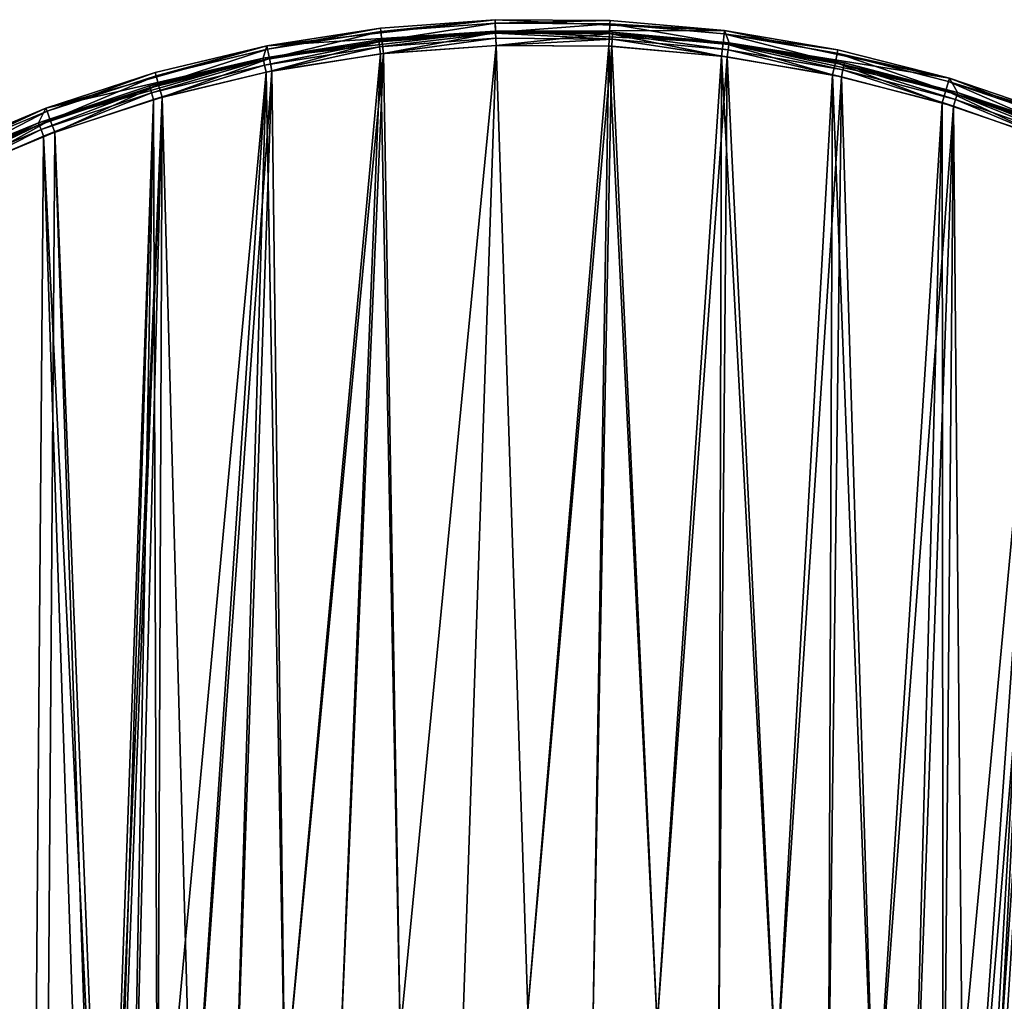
# Model space of a CAD drawing. Header units: millimetres. Extents: x 14 to 1324, y -100 to 100.
# Tile 174 of 214: x 918 to 987, y 31 to 100. Entities that reach past the tile are written whole.
import ezdxf

# ---------------------------------------------------------------- set-up
doc = ezdxf.new("R2010")
doc.units = ezdxf.units.MM
doc.header["$LTSCALE"] = 25.4
doc.layers.get('0').update_dxf_attribs({"true_color": 0xff5454})

# ---------------------------------------------------------------- blocks, each defined once
blk = doc.blocks.new('HERMANOS-V-8032.STL')
at = {"color": 250, "true_color": 0x262626}
mesh = blk.add_polyface(dxfattribs=at)
corners = [(857.661, 24.628, 14), (855.502, 4.916, 14), (854.965, 8.762, 14), (857.663, 21.157, 14), (862.866, 39.856, 14), (862.467, 36.82, 14), (869.784, 51.479, 14), (870.447, 54.052, 14), (879.413, 64.734, 14), (880.207, 66.848, 14), (891.093, 76.224, 14), (891.894, 77.912, 14), (904.505, 85.634, 14), (905.203, 86.959, 14), (919.283, 92.708, 14), (919.792, 93.754, 14), (935.024, 97.253, 14), (935.282, 98.12, 14), (951.298, 99.146, 14), (951.271, 99.945, 14), (967.346, 99.182, 14), (967.661, 98.334, 14), (983.091, 95.85, 14), (983.668, 94.84, 14), (998.097, 90.035, 14), (998.882, 88.758, 14), (1011.976, 81.888, 14), (1012.887, 80.256, 14), (1024.369, 71.621, 14), (1025.301, 69.565, 14), (1034.954, 59.499, 14), (1035.786, 56.976, 14), (1043.458, 45.836, 14), (1044.057, 42.833, 14), (1049.659, 30.985, 14), (1049.886, 27.521, 14), (1053.398, 15.332, 14), (1053.116, 11.459, 14), (1053.659, -4.916, 14), (1054.578, -0.718, 14), (854.85, -7.331, 14), (856.045, -11.459, 14), (857.317, -23.234, 14), (859.275, -27.521, 14), (862.304, -38.535, 14), (865.104, -42.833, 14), (869.68, -52.839, 14), (873.375, -56.976, 14), (879.255, -65.773, 14), (883.86, -69.565, 14), (890.782, -77.005, 14), (896.275, -80.256, 14), (903.96, -86.241, 14), (910.28, -88.758, 14), (918.45, -93.245, 14), (925.493, -94.84, 14), (933.875, -97.833, 14), (941.5, -98.334, 14), (949.837, -99.887, 14), (957.863, -99.146, 14), (965.921, -99.355, 14), (974.137, -97.253, 14), (981.712, -96.249, 14), (989.878, -92.708, 14), (996.8, -90.65, 14), (1004.656, -85.634, 14), (1010.795, -82.704, 14), (1018.068, -76.224, 14), (1023.333, -72.616, 14), (1029.748, -64.734, 14), (1034.092, -60.647, 14), (1039.377, -51.479, 14), (1042.79, -47.107, 14), (1046.694, -36.82, 14), (1049.204, -32.347, 14), (1051.498, -21.157, 14), (1053.168, -16.749, 14)]
mesh.append_faces([[corners[k] for k in face] for face in [(0, 1, 2), (1, 0, 3), (3, 4, 5), (5, 4, 6), (6, 7, 8), (8, 9, 10), (10, 11, 12), (12, 13, 14), (14, 15, 16), (16, 17, 18), (18, 20, 21), (21, 22, 23), (23, 24, 25), (25, 26, 27), (27, 28, 29), (29, 30, 31), (31, 32, 33), (33, 34, 35), (35, 36, 37), (37, 36, 38), (40, 41, 42), (41, 2, 1), (42, 43, 44), (44, 45, 46), (46, 47, 48), (48, 49, 50), (50, 51, 52), (52, 53, 54), (54, 55, 56), (56, 57, 58), (58, 59, 60), (60, 61, 62), (62, 63, 64), (64, 65, 66), (66, 67, 68), (68, 69, 70), (70, 71, 72), (72, 73, 74), (74, 75, 76), (76, 38, 39)]], dxfattribs={"vtx0": -1, "vtx1": -1, "color": 250})
mesh.append_faces([[corners[k] for k in face] for face in [(3, 0, 4), (6, 4, 7), (8, 7, 9), (10, 9, 11), (12, 11, 13), (14, 13, 15), (16, 15, 17), (18, 17, 19), (18, 19, 20), (21, 20, 22), (23, 22, 24), (25, 24, 26), (27, 26, 28), (29, 28, 30), (31, 30, 32), (33, 32, 34), (35, 34, 36), (38, 36, 39), (41, 40, 2), (42, 41, 43), (44, 43, 45), (46, 45, 47), (48, 47, 49), (50, 49, 51), (52, 51, 53), (54, 53, 55), (56, 55, 57), (58, 57, 59), (60, 59, 61), (62, 61, 63), (64, 63, 65), (66, 65, 67), (68, 67, 69), (70, 69, 71), (72, 71, 73), (74, 73, 75), (76, 75, 38)]], dxfattribs={"vtx0": -1, "vtx2": -1, "color": 250})
mesh = blk.add_polyface(dxfattribs=at)
corners = [(943.24, 99.355, 27.2), (951.271, 99.945, 14), (935.282, 98.12, 27.2)]
mesh.append_faces([[corners[k] for k in face] for face in [(0, 1, 2)]], dxfattribs={"color": 250})
mesh = blk.add_polyface(dxfattribs=at)
corners = [(935.282, 98.12, 27.2), (951.271, 99.945, 14), (935.282, 98.12, 14)]
mesh.append_faces([[corners[k] for k in face] for face in [(0, 1, 2)]], dxfattribs={"color": 250})
mesh = blk.add_polyface(dxfattribs=at)
corners = [(935.328, 97.883, 28.1), (943.24, 99.355, 27.2), (935.282, 98.12, 27.2), (943.267, 99.115, 28.1)]
mesh.append_faces([[corners[k] for k in face] for face in [(0, 1, 2), (1, 0, 3)]], dxfattribs={"vtx0": -1, "color": 250})
mesh = blk.add_polyface(dxfattribs=at)
corners = [(951.271, 99.945, 27.2), (951.271, 99.945, 14), (943.24, 99.355, 27.2)]
mesh.append_faces([[corners[k] for k in face] for face in [(0, 1, 2)]], dxfattribs={"color": 250})
mesh = blk.add_polyface(dxfattribs=at)
corners = [(943.267, 99.115, 28.1), (951.271, 99.945, 27.2), (943.24, 99.355, 27.2), (951.279, 99.704, 28.1)]
mesh.append_faces([[corners[k] for k in face] for face in [(0, 1, 2), (1, 0, 3)]], dxfattribs={"vtx0": -1, "color": 250})
mesh = blk.add_polyface(dxfattribs=at)
corners = [(943.342, 98.461, 28.759), (951.279, 99.704, 28.1), (943.267, 99.115, 28.1), (951.301, 99.046, 28.759)]
mesh.append_faces([[corners[k] for k in face] for face in [(0, 1, 2), (1, 0, 3)]], dxfattribs={"vtx0": -1, "color": 250})
mesh = blk.add_polyface(dxfattribs=at)
corners = [(959.324, 99.887, 27.2), (951.271, 99.945, 14), (951.271, 99.945, 27.2)]
mesh.append_faces([[corners[k] for k in face] for face in [(0, 1, 2)]], dxfattribs={"color": 250})
mesh = blk.add_polyface(dxfattribs=at)
corners = [(959.324, 99.887, 27.2), (967.346, 99.182, 14), (951.271, 99.945, 14)]
mesh.append_faces([[corners[k] for k in face] for face in [(0, 1, 2)]], dxfattribs={"color": 250})
mesh = blk.add_polyface(dxfattribs=at)
corners = [(951.279, 99.704, 28.1), (959.324, 99.887, 27.2), (951.271, 99.945, 27.2), (959.313, 99.647, 28.1)]
mesh.append_faces([[corners[k] for k in face] for face in [(0, 1, 2), (1, 0, 3)]], dxfattribs={"vtx0": -1, "color": 250})
mesh = blk.add_polyface(dxfattribs=at)
corners = [(951.301, 99.046, 28.759), (959.313, 99.647, 28.1), (951.279, 99.704, 28.1), (959.282, 98.988, 28.759)]
mesh.append_faces([[corners[k] for k in face] for face in [(0, 1, 2), (1, 0, 3)]], dxfattribs={"vtx0": -1, "color": 250})
mesh = blk.add_polyface(dxfattribs=at)
corners = [(967.232, 98.289, 28.759), (959.313, 99.647, 28.1), (959.282, 98.988, 28.759), (967.316, 98.943, 28.1)]
mesh.append_faces([[corners[k] for k in face] for face in [(0, 1, 2), (1, 0, 3)]], dxfattribs={"vtx0": -1, "color": 250})
mesh = blk.add_polyface(dxfattribs=at)
corners = [(959.313, 99.647, 28.1), (967.346, 99.182, 27.2), (959.324, 99.887, 27.2), (967.316, 98.943, 28.1)]
mesh.append_faces([[corners[k] for k in face] for face in [(0, 1, 2), (1, 0, 3)]], dxfattribs={"vtx0": -1, "color": 250})
mesh = blk.add_polyface(dxfattribs=at)
corners = [(967.346, 99.182, 27.2), (967.346, 99.182, 14), (959.324, 99.887, 27.2)]
mesh.append_faces([[corners[k] for k in face] for face in [(0, 1, 2)]], dxfattribs={"color": 250})
mesh = blk.add_polyface(dxfattribs=at)
corners = [(951.298, 99.146, 27.2), (935.024, 97.253, 14), (951.298, 99.146, 14)]
mesh.append_faces([[corners[k] for k in face] for face in [(0, 1, 2)]], dxfattribs={"color": 250})
mesh = blk.add_polyface(dxfattribs=at)
corners = [(943.122, 98.536, 27.2), (935.024, 97.253, 14), (951.298, 99.146, 27.2)]
mesh.append_faces([[corners[k] for k in face] for face in [(0, 1, 2)]], dxfattribs={"color": 250})
mesh = blk.add_polyface(dxfattribs=at)
corners = [(935.456, 97.237, 28.759), (943.267, 99.115, 28.1), (935.328, 97.883, 28.1), (943.342, 98.461, 28.759)]
mesh.append_faces([[corners[k] for k in face] for face in [(0, 1, 2), (1, 0, 3)]], dxfattribs={"vtx0": -1, "color": 250})
mesh = blk.add_polyface(dxfattribs=at)
corners = [(951.302, 99.012, 27.7), (943.122, 98.536, 27.2), (951.298, 99.146, 27.2), (943.137, 98.403, 27.7)]
mesh.append_faces([[corners[k] for k in face] for face in [(0, 1, 2), (1, 0, 3)]], dxfattribs={"vtx0": -1, "color": 250})
mesh = blk.add_polyface(dxfattribs=at)
corners = [(951.302, 99.012, 27.7), (943.179, 98.039, 28.066), (943.137, 98.403, 27.7), (951.314, 98.646, 28.066)]
mesh.append_faces([[corners[k] for k in face] for face in [(0, 1, 2), (1, 0, 3)]], dxfattribs={"vtx0": -1, "color": 250})
mesh = blk.add_polyface(dxfattribs=at)
corners = [(951.314, 98.646, 28.066), (943.237, 97.543, 28.2), (943.179, 98.039, 28.066), (951.331, 98.146, 28.2)]
mesh.append_faces([[corners[k] for k in face] for face in [(0, 1, 2), (1, 0, 3)]], dxfattribs={"vtx0": -1, "color": 250})
mesh = blk.add_polyface(dxfattribs=at)
corners = [(943.444, 97.566, 29), (951.301, 99.046, 28.759), (943.342, 98.461, 28.759), (951.331, 98.146, 29)]
mesh.append_faces([[corners[k] for k in face] for face in [(0, 1, 2), (1, 0, 3)]], dxfattribs={"vtx0": -1, "color": 250})
mesh = blk.add_polyface(dxfattribs=at)
corners = [(959.49, 98.944, 27.7), (951.298, 99.146, 27.2), (959.496, 99.078, 27.2), (951.302, 99.012, 27.7)]
mesh.append_faces([[corners[k] for k in face] for face in [(0, 1, 2), (1, 0, 3)]], dxfattribs={"vtx0": -1, "color": 250})
mesh = blk.add_polyface(dxfattribs=at)
corners = [(959.496, 99.078, 27.2), (951.298, 99.146, 14), (967.661, 98.334, 14)]
mesh.append_faces([[corners[k] for k in face] for face in [(0, 1, 2)]], dxfattribs={"color": 250})
mesh = blk.add_polyface(dxfattribs=at)
corners = [(951.298, 99.146, 27.2), (951.298, 99.146, 14), (959.496, 99.078, 27.2)]
mesh.append_faces([[corners[k] for k in face] for face in [(0, 1, 2)]], dxfattribs={"color": 250})
mesh = blk.add_polyface(dxfattribs=at)
corners = [(951.331, 98.146, 29), (959.282, 98.988, 28.759), (951.301, 99.046, 28.759), (959.239, 98.089, 29)]
mesh.append_faces([[corners[k] for k in face] for face in [(0, 1, 2), (1, 0, 3)]], dxfattribs={"vtx0": -1, "color": 250})
mesh = blk.add_polyface(dxfattribs=at)
corners = [(959.472, 98.579, 28.066), (951.302, 99.012, 27.7), (959.49, 98.944, 27.7), (951.314, 98.646, 28.066)]
mesh.append_faces([[corners[k] for k in face] for face in [(0, 1, 2), (1, 0, 3)]], dxfattribs={"vtx0": -1, "color": 250})
mesh = blk.add_polyface(dxfattribs=at)
corners = [(959.472, 98.579, 28.066), (951.331, 98.146, 28.2), (951.314, 98.646, 28.066), (959.447, 98.079, 28.2)]
mesh.append_faces([[corners[k] for k in face] for face in [(0, 1, 2), (1, 0, 3)]], dxfattribs={"vtx0": -1, "color": 250})
mesh = blk.add_polyface(dxfattribs=at)
corners = [(967.117, 97.397, 29), (959.282, 98.988, 28.759), (959.239, 98.089, 29), (967.232, 98.289, 28.759)]
mesh.append_faces([[corners[k] for k in face] for face in [(0, 1, 2), (1, 0, 3)]], dxfattribs={"vtx0": -1, "color": 250})
mesh = blk.add_polyface(dxfattribs=at)
corners = [(959.49, 98.944, 27.7), (967.595, 97.838, 28.066), (959.472, 98.579, 28.066), (967.644, 98.201, 27.7)]
mesh.append_faces([[corners[k] for k in face] for face in [(0, 1, 2), (1, 0, 3)]], dxfattribs={"vtx0": -1, "color": 250})
mesh = blk.add_polyface(dxfattribs=at)
corners = [(967.644, 98.201, 27.7), (959.496, 99.078, 27.2), (967.661, 98.334, 27.2), (959.49, 98.944, 27.7)]
mesh.append_faces([[corners[k] for k in face] for face in [(0, 1, 2), (1, 0, 3)]], dxfattribs={"vtx0": -1, "color": 250})
mesh = blk.add_polyface(dxfattribs=at)
corners = [(959.496, 99.078, 27.2), (967.661, 98.334, 14), (967.661, 98.334, 27.2)]
mesh.append_faces([[corners[k] for k in face] for face in [(0, 1, 2)]], dxfattribs={"color": 250})
mesh = blk.add_polyface(dxfattribs=at)
corners = [(975.1, 96.952, 28.759), (967.316, 98.943, 28.1), (967.232, 98.289, 28.759), (975.236, 97.597, 28.1)]
mesh.append_faces([[corners[k] for k in face] for face in [(0, 1, 2), (1, 0, 3)]], dxfattribs={"vtx0": -1, "color": 250})
mesh = blk.add_polyface(dxfattribs=at)
corners = [(967.316, 98.943, 28.1), (975.286, 97.833, 27.2), (967.346, 99.182, 27.2), (975.236, 97.597, 28.1)]
mesh.append_faces([[corners[k] for k in face] for face in [(0, 1, 2), (1, 0, 3)]], dxfattribs={"vtx0": -1, "color": 250})
mesh = blk.add_polyface(dxfattribs=at)
corners = [(975.286, 97.833, 27.2), (983.091, 95.85, 14), (967.346, 99.182, 14)]
mesh.append_faces([[corners[k] for k in face] for face in [(0, 1, 2)]], dxfattribs={"color": 250})
mesh = blk.add_polyface(dxfattribs=at)
corners = [(975.286, 97.833, 27.2), (967.346, 99.182, 14), (967.346, 99.182, 27.2)]
mesh.append_faces([[corners[k] for k in face] for face in [(0, 1, 2)]], dxfattribs={"color": 250})
mesh = blk.add_polyface(dxfattribs=at)
corners = [(856.645, -7.199, 29), (856.758, 8.604, 29), (856.383, 0.705, 29), (857.542, -15.056, 29), (857.768, 16.448, 29), (859.068, -22.816, 29), (859.405, 24.185, 29), (861.213, -30.427, 29), (861.66, 31.765, 29), (863.965, -37.842, 29), (864.517, 39.139, 29), (867.303, -45.01, 29), (867.959, 46.259, 29), (871.208, -51.887, 29), (871.962, 53.079, 29), (875.654, -58.428, 29), (876.501, 59.555, 29), (880.611, -64.589, 29), (881.546, 65.645, 29), (886.048, -70.332, 29), (887.065, 71.309, 29), (891.93, -75.618, 29), (893.022, 76.51, 29), (898.218, -80.414, 29), (899.378, 81.215, 29), (904.871, -84.689, 29), (906.092, 85.394, 29), (911.847, -88.414, 29), (913.121, 89.019, 29), (919.1, -91.566, 29), (920.418, 92.066, 29), (926.583, -94.124, 29), (924.03, 1.275, 29), (924.181, -3.293, 29), (925.011, -7.787, 29), (926.502, -12.107, 29), (928.62, -16.157, 29), (934.248, -96.072, 29), (931.318, -19.845, 29), (934.536, -23.091, 29), (942.044, -97.397, 29), (938.201, -25.82, 29), (942.232, -27.973, 29), (949.922, -98.089, 29), (946.54, -29.501, 29), (951.026, -30.37, 29), (957.83, -98.146, 29), (955.592, -30.561, 29), (960.136, -30.068, 29), (965.717, -97.566, 29), (964.555, -28.905, 29), (968.752, -27.095, 29), (973.532, -96.354, 29), (972.632, -24.68, 29), (976.109, -21.714, 29), (981.224, -94.517, 29), (979.105, -18.263, 29), (981.553, -14.404, 29), (988.743, -92.066, 29), (983.398, -10.223, 29), (984.6, -5.814, 29), (985.131, -1.275, 29), (927.937, 94.517, 29), (924.561, 5.814, 29), (925.763, 10.223, 29), (927.608, 14.404, 29), (930.056, 18.263, 29), (935.629, 96.354, 29), (933.052, 21.714, 29), (936.529, 24.68, 29), (943.444, 97.566, 29), (940.409, 27.095, 29), (944.606, 28.905, 29), (951.331, 98.146, 29), (949.025, 30.068, 29), (953.569, 30.561, 29), (959.239, 98.089, 29), (958.135, 30.37, 29), (962.622, 29.501, 29), (967.117, 97.397, 29), (966.929, 27.973, 29), (970.96, 25.82, 29), (974.913, 96.072, 29), (974.625, 23.091, 29), (977.843, 19.845, 29), (982.578, 94.124, 29), (980.541, 16.157, 29), (982.659, 12.107, 29), (990.061, 91.566, 29), (984.15, 7.787, 29), (984.98, 3.293, 29), (996.04, -89.019, 29), (997.314, 88.414, 29), (1003.069, -85.394, 29), (1004.29, 84.689, 29), (1009.783, -81.215, 29), (1010.943, 80.414, 29), (1016.139, -76.51, 29), (1017.231, 75.618, 29), (1022.096, -71.309, 29), (1023.113, 70.332, 29), (1027.615, -65.645, 29), (1028.55, 64.589, 29), (1032.66, -59.555, 29), (1033.507, 58.428, 29), (1037.199, -53.079, 29), (1037.953, 51.887, 29), (1041.203, -46.259, 29), (1041.858, 45.01, 29), (1044.644, -39.139, 29), (1045.197, 37.842, 29), (1047.501, -31.765, 29), (1047.948, 30.427, 29), (1049.756, -24.185, 29), (1050.093, 22.816, 29), (1051.393, -16.448, 29), (1051.62, 15.056, 29), (1052.403, -8.604, 29), (1052.516, 7.199, 29), (1052.778, -0.705, 29)]
mesh.append_faces([[corners[k] for k in face] for face in [(0, 1, 2), (118, 117, 119)]], dxfattribs={"vtx0": -1, "color": 250})
mesh.append_faces([[corners[k] for k in face] for face in [(1, 3, 4), (4, 5, 6), (6, 7, 8), (8, 9, 10), (10, 11, 12), (12, 13, 14), (14, 15, 16), (16, 17, 18), (18, 19, 20), (20, 21, 22), (22, 23, 24), (24, 25, 26), (26, 27, 28), (28, 29, 30), (32, 31, 33), (33, 31, 34), (34, 31, 35), (35, 31, 36), (36, 37, 38), (38, 37, 39), (39, 40, 41), (41, 40, 42), (42, 43, 44), (44, 43, 45), (45, 46, 47), (47, 46, 48), (48, 49, 50), (50, 49, 51), (51, 52, 53), (53, 52, 54), (54, 55, 56), (56, 55, 57), (57, 58, 59), (59, 58, 60), (60, 58, 61), (62, 66, 67), (67, 69, 70), (70, 72, 73), (73, 75, 76), (76, 78, 79), (79, 81, 82), (82, 84, 85), (85, 87, 88), (88, 91, 92), (92, 93, 94), (94, 95, 96), (96, 97, 98), (98, 99, 100), (100, 101, 102), (102, 103, 104), (104, 105, 106), (106, 107, 108), (108, 109, 110), (110, 111, 112), (112, 113, 114), (114, 115, 116), (116, 117, 118)]], dxfattribs={"vtx0": -1, "vtx1": -1, "color": 250})
mesh.append_faces([[corners[k] for k in face] for face in [(30, 31, 32), (88, 61, 58)]], dxfattribs={"vtx0": -1, "vtx1": -1, "vtx2": -1, "color": 250})
mesh.append_faces([[corners[k] for k in face] for face in [(1, 0, 3), (4, 3, 5), (6, 5, 7), (8, 7, 9), (10, 9, 11), (12, 11, 13), (14, 13, 15), (16, 15, 17), (18, 17, 19), (20, 19, 21), (22, 21, 23), (24, 23, 25), (26, 25, 27), (28, 27, 29), (30, 29, 31), (36, 31, 37), (39, 37, 40), (42, 40, 43), (45, 43, 46), (48, 46, 49), (51, 49, 52), (54, 52, 55), (57, 55, 58), (32, 62, 30), (62, 32, 63), (62, 63, 64), (62, 64, 65), (62, 65, 66), (67, 66, 68), (67, 68, 69), (70, 69, 71), (70, 71, 72), (73, 72, 74), (73, 74, 75), (76, 75, 77), (76, 77, 78), (79, 78, 80), (79, 80, 81), (82, 81, 83), (82, 83, 84), (85, 84, 86), (85, 86, 87), (88, 87, 89), (88, 89, 90), (88, 90, 61), (88, 58, 91), (92, 91, 93), (94, 93, 95), (96, 95, 97), (98, 97, 99), (100, 99, 101), (102, 101, 103), (104, 103, 105), (106, 105, 107), (108, 107, 109), (110, 109, 111), (112, 111, 113), (114, 113, 115), (116, 115, 117)]], dxfattribs={"vtx0": -1, "vtx2": -1, "color": 250})
mesh = blk.add_polyface(dxfattribs=at)
corners = [(927.337, 94.345, 28.2), (924.03, 1.275, 28.2), (919.639, 91.773, 28.2), (924.561, 5.814, 28.2), (925.763, 10.223, 28.2), (927.608, 14.404, 28.2), (935.221, 96.273, 28.2), (930.056, 18.263, 28.2), (933.052, 21.714, 28.2), (936.529, 24.68, 28.2), (943.237, 97.543, 28.2), (940.409, 27.095, 28.2), (944.606, 28.905, 28.2), (951.331, 98.146, 28.2), (949.025, 30.068, 28.2), (953.569, 30.561, 28.2), (959.447, 98.079, 28.2), (958.135, 30.37, 28.2), (962.622, 29.501, 28.2), (967.53, 97.343, 28.2), (966.929, 27.973, 28.2), (970.96, 25.82, 28.2), (975.524, 95.941, 28.2), (974.625, 23.091, 28.2), (977.843, 19.845, 28.2), (983.375, 93.884, 28.2), (980.541, 16.157, 28.2), (982.659, 12.107, 28.2), (984.15, 7.787, 28.2), (991.029, 91.185, 28.2), (984.98, 3.293, 28.2), (985.131, -1.275, 28.2), (989.522, -91.773, 28.2), (996.981, -88.574, 28.2), (998.435, 87.864, 28.2), (1004.151, -84.77, 28.2), (1005.541, 83.942, 28.2), (1010.982, -80.387, 28.2), (1012.299, 79.447, 28.2), (1017.428, -75.455, 28.2), (1018.662, 74.409, 28.2), (1023.444, -70.008, 28.2), (1024.588, 68.863, 28.2), (1028.99, -64.082, 28.2), (1030.036, 62.847, 28.2), (1034.028, -57.718, 28.2), (1034.968, 56.401, 28.2), (1038.523, -50.96, 28.2), (1039.351, 49.57, 28.2), (1042.444, -43.854, 28.2), (1043.155, 42.401, 28.2), (1045.766, -36.449, 28.2), (1046.354, 34.942, 28.2), (1048.464, -28.794, 28.2), (1048.926, 27.244, 28.2), (1050.521, -20.943, 28.2), (1050.853, 19.36, 28.2), (1051.923, -12.949, 28.2), (1052.123, 11.343, 28.2), (1052.66, -4.866, 28.2), (1052.727, 3.25, 28.2), (856.501, 4.866, 28.2), (857.038, -11.343, 28.2), (856.434, -3.25, 28.2), (857.238, 12.949, 28.2), (858.308, -19.36, 28.2), (858.64, 20.943, 28.2), (860.235, -27.244, 28.2), (860.697, 28.794, 28.2), (862.807, -34.942, 28.2), (863.396, 36.449, 28.2), (866.006, -42.401, 28.2), (866.717, 43.854, 28.2), (869.81, -49.57, 28.2), (870.638, 50.96, 28.2), (874.193, -56.401, 28.2), (875.133, 57.718, 28.2), (879.125, -62.847, 28.2), (880.171, 64.082, 28.2), (884.573, -68.863, 28.2), (885.717, 70.008, 28.2), (890.499, -74.409, 28.2), (891.733, 75.455, 28.2), (896.862, -79.447, 28.2), (898.179, 80.387, 28.2), (903.62, -83.942, 28.2), (905.01, 84.77, 28.2), (910.726, -87.864, 28.2), (912.18, 88.574, 28.2), (918.132, -91.185, 28.2), (925.786, -93.884, 28.2), (924.181, -3.293, 28.2), (925.011, -7.787, 28.2), (926.502, -12.107, 28.2), (933.637, -95.941, 28.2), (928.62, -16.157, 28.2), (931.318, -19.845, 28.2), (934.536, -23.091, 28.2), (941.632, -97.343, 28.2), (938.201, -25.82, 28.2), (942.232, -27.973, 28.2), (949.714, -98.079, 28.2), (946.54, -29.501, 28.2), (951.026, -30.37, 28.2), (957.83, -98.146, 28.2), (955.592, -30.561, 28.2), (960.136, -30.068, 28.2), (965.924, -97.543, 28.2), (964.555, -28.905, 28.2), (968.752, -27.095, 28.2), (973.94, -96.273, 28.2), (972.632, -24.68, 28.2), (976.109, -21.714, 28.2), (981.824, -94.345, 28.2), (979.105, -18.263, 28.2), (981.553, -14.404, 28.2), (983.398, -10.223, 28.2), (984.6, -5.814, 28.2)]
mesh.append_faces([[corners[k] for k in face] for face in [(59, 58, 60), (61, 62, 63)]], dxfattribs={"vtx0": -1, "color": 250})
mesh.append_faces([[corners[k] for k in face] for face in [(0, 1, 2), (1, 0, 3), (3, 0, 4), (4, 0, 5), (5, 6, 7), (7, 6, 8), (8, 6, 9), (9, 10, 11), (11, 10, 12), (12, 13, 14), (14, 13, 15), (15, 16, 17), (17, 16, 18), (18, 19, 20), (20, 19, 21), (21, 22, 23), (23, 22, 24), (24, 25, 26), (26, 25, 27), (27, 25, 28), (28, 29, 30), (30, 29, 31), (32, 29, 33), (33, 34, 35), (35, 36, 37), (37, 38, 39), (39, 40, 41), (41, 42, 43), (43, 44, 45), (45, 46, 47), (47, 48, 49), (49, 50, 51), (51, 52, 53), (53, 54, 55), (55, 56, 57), (57, 58, 59), (62, 64, 65), (65, 66, 67), (67, 68, 69), (69, 70, 71), (71, 72, 73), (73, 74, 75), (75, 76, 77), (77, 78, 79), (79, 80, 81), (81, 82, 83), (83, 84, 85), (85, 86, 87), (87, 88, 89), (89, 2, 90), (90, 93, 94), (94, 97, 98), (98, 100, 101), (101, 103, 104), (104, 106, 107), (107, 109, 110), (110, 112, 113), (113, 116, 32)]], dxfattribs={"vtx0": -1, "vtx1": -1, "color": 250})
mesh.append_faces([[corners[k] for k in face] for face in [(31, 29, 32), (90, 2, 1)]], dxfattribs={"vtx0": -1, "vtx1": -1, "vtx2": -1, "color": 250})
mesh.append_faces([[corners[k] for k in face] for face in [(5, 0, 6), (9, 6, 10), (12, 10, 13), (15, 13, 16), (18, 16, 19), (21, 19, 22), (24, 22, 25), (28, 25, 29), (33, 29, 34), (35, 34, 36), (37, 36, 38), (39, 38, 40), (41, 40, 42), (43, 42, 44), (45, 44, 46), (47, 46, 48), (49, 48, 50), (51, 50, 52), (53, 52, 54), (55, 54, 56), (57, 56, 58), (62, 61, 64), (65, 64, 66), (67, 66, 68), (69, 68, 70), (71, 70, 72), (73, 72, 74), (75, 74, 76), (77, 76, 78), (79, 78, 80), (81, 80, 82), (83, 82, 84), (85, 84, 86), (87, 86, 88), (89, 88, 2), (90, 1, 91), (90, 91, 92), (90, 92, 93), (94, 93, 95), (94, 95, 96), (94, 96, 97), (98, 97, 99), (98, 99, 100), (101, 100, 102), (101, 102, 103), (104, 103, 105), (104, 105, 106), (107, 106, 108), (107, 108, 109), (110, 109, 111), (110, 111, 112), (113, 112, 114), (113, 114, 115), (113, 115, 116), (32, 116, 117), (32, 117, 31)]], dxfattribs={"vtx0": -1, "vtx2": -1, "color": 250})
mesh = blk.add_polyface(dxfattribs=at)
corners = [(927.449, 96.249, 27.2), (935.282, 98.12, 14), (919.792, 93.754, 14)]
mesh.append_faces([[corners[k] for k in face] for face in [(0, 1, 2)]], dxfattribs={"color": 250})
mesh = blk.add_polyface(dxfattribs=at)
corners = [(935.282, 98.12, 27.2), (935.282, 98.12, 14), (927.449, 96.249, 27.2)]
mesh.append_faces([[corners[k] for k in face] for face in [(0, 1, 2)]], dxfattribs={"color": 250})
mesh = blk.add_polyface(dxfattribs=at)
corners = [(927.514, 96.017, 28.1), (935.282, 98.12, 27.2), (927.449, 96.249, 27.2), (935.328, 97.883, 28.1)]
mesh.append_faces([[corners[k] for k in face] for face in [(0, 1, 2), (1, 0, 3)]], dxfattribs={"vtx0": -1, "color": 250})
mesh = blk.add_polyface(dxfattribs=at)
corners = [(943.137, 98.403, 27.7), (935.024, 97.253, 27.2), (943.122, 98.536, 27.2), (935.05, 97.122, 27.7)]
mesh.append_faces([[corners[k] for k in face] for face in [(0, 1, 2), (1, 0, 3)]], dxfattribs={"vtx0": -1, "color": 250})
mesh = blk.add_polyface(dxfattribs=at)
corners = [(935.024, 97.253, 27.2), (935.024, 97.253, 14), (943.122, 98.536, 27.2)]
mesh.append_faces([[corners[k] for k in face] for face in [(0, 1, 2)]], dxfattribs={"color": 250})
mesh = blk.add_polyface(dxfattribs=at)
corners = [(943.137, 98.403, 27.7), (935.122, 96.763, 28.066), (935.05, 97.122, 27.7), (943.179, 98.039, 28.066)]
mesh.append_faces([[corners[k] for k in face] for face in [(0, 1, 2), (1, 0, 3)]], dxfattribs={"vtx0": -1, "color": 250})
mesh = blk.add_polyface(dxfattribs=at)
corners = [(943.179, 98.039, 28.066), (935.221, 96.273, 28.2), (935.122, 96.763, 28.066), (943.237, 97.543, 28.2)]
mesh.append_faces([[corners[k] for k in face] for face in [(0, 1, 2), (1, 0, 3)]], dxfattribs={"vtx0": -1, "color": 250})
mesh = blk.add_polyface(dxfattribs=at)
corners = [(935.629, 96.354, 29), (943.342, 98.461, 28.759), (935.456, 97.237, 28.759), (943.444, 97.566, 29)]
mesh.append_faces([[corners[k] for k in face] for face in [(0, 1, 2), (1, 0, 3)]], dxfattribs={"vtx0": -1, "color": 250})
mesh = blk.add_polyface(dxfattribs=at)
corners = [(959.472, 98.579, 28.066), (967.53, 97.343, 28.2), (959.447, 98.079, 28.2), (967.595, 97.838, 28.066)]
mesh.append_faces([[corners[k] for k in face] for face in [(0, 1, 2), (1, 0, 3)]], dxfattribs={"vtx0": -1, "color": 250})
mesh = blk.add_polyface(dxfattribs=at)
corners = [(974.913, 96.072, 29), (967.232, 98.289, 28.759), (967.117, 97.397, 29), (975.1, 96.952, 28.759)]
mesh.append_faces([[corners[k] for k in face] for face in [(0, 1, 2), (1, 0, 3)]], dxfattribs={"vtx0": -1, "color": 250})
mesh = blk.add_polyface(dxfattribs=at)
corners = [(967.644, 98.201, 27.7), (975.63, 96.429, 28.066), (967.595, 97.838, 28.066), (975.708, 96.787, 27.7)]
mesh.append_faces([[corners[k] for k in face] for face in [(0, 1, 2), (1, 0, 3)]], dxfattribs={"vtx0": -1, "color": 250})
mesh = blk.add_polyface(dxfattribs=at)
corners = [(975.708, 96.787, 27.7), (967.661, 98.334, 27.2), (975.737, 96.918, 27.2), (967.644, 98.201, 27.7)]
mesh.append_faces([[corners[k] for k in face] for face in [(0, 1, 2), (1, 0, 3)]], dxfattribs={"vtx0": -1, "color": 250})
mesh = blk.add_polyface(dxfattribs=at)
corners = [(975.737, 96.918, 27.2), (967.661, 98.334, 14), (983.668, 94.84, 14)]
mesh.append_faces([[corners[k] for k in face] for face in [(0, 1, 2)]], dxfattribs={"color": 250})
mesh = blk.add_polyface(dxfattribs=at)
corners = [(967.661, 98.334, 27.2), (967.661, 98.334, 14), (975.737, 96.918, 27.2)]
mesh.append_faces([[corners[k] for k in face] for face in [(0, 1, 2)]], dxfattribs={"color": 250})
mesh = blk.add_polyface(dxfattribs=at)
corners = [(927.693, 95.383, 28.759), (935.328, 97.883, 28.1), (927.514, 96.017, 28.1), (935.456, 97.237, 28.759)]
mesh.append_faces([[corners[k] for k in face] for face in [(0, 1, 2), (1, 0, 3)]], dxfattribs={"vtx0": -1, "color": 250})
mesh = blk.add_polyface(dxfattribs=at)
corners = [(967.595, 97.838, 28.066), (975.524, 95.941, 28.2), (967.53, 97.343, 28.2), (975.63, 96.429, 28.066)]
mesh.append_faces([[corners[k] for k in face] for face in [(0, 1, 2), (1, 0, 3)]], dxfattribs={"vtx0": -1, "color": 250})
mesh = blk.add_polyface(dxfattribs=at)
corners = [(982.834, 94.987, 28.759), (975.236, 97.597, 28.1), (975.1, 96.952, 28.759), (983.022, 95.618, 28.1)]
mesh.append_faces([[corners[k] for k in face] for face in [(0, 1, 2), (1, 0, 3)]], dxfattribs={"vtx0": -1, "color": 250})
mesh = blk.add_polyface(dxfattribs=at)
corners = [(975.236, 97.597, 28.1), (983.091, 95.85, 27.2), (975.286, 97.833, 27.2), (983.022, 95.618, 28.1)]
mesh.append_faces([[corners[k] for k in face] for face in [(0, 1, 2), (1, 0, 3)]], dxfattribs={"vtx0": -1, "color": 250})
mesh = blk.add_polyface(dxfattribs=at)
corners = [(983.091, 95.85, 27.2), (983.091, 95.85, 14), (975.286, 97.833, 27.2)]
mesh.append_faces([[corners[k] for k in face] for face in [(0, 1, 2)]], dxfattribs={"color": 250})
mesh = blk.add_polyface(dxfattribs=at)
corners = [(935.024, 97.253, 27.2), (919.283, 92.708, 14), (935.024, 97.253, 14)]
mesh.append_faces([[corners[k] for k in face] for face in [(0, 1, 2)]], dxfattribs={"color": 250})
mesh = blk.add_polyface(dxfattribs=at)
corners = [(927.059, 95.306, 27.2), (919.283, 92.708, 14), (935.024, 97.253, 27.2)]
mesh.append_faces([[corners[k] for k in face] for face in [(0, 1, 2)]], dxfattribs={"color": 250})
mesh = blk.add_polyface(dxfattribs=at)
corners = [(935.05, 97.122, 27.7), (927.059, 95.306, 27.2), (935.024, 97.253, 27.2), (927.097, 95.177, 27.7)]
mesh.append_faces([[corners[k] for k in face] for face in [(0, 1, 2), (1, 0, 3)]], dxfattribs={"vtx0": -1, "color": 250})
mesh = blk.add_polyface(dxfattribs=at)
corners = [(935.05, 97.122, 27.7), (927.198, 94.826, 28.066), (927.097, 95.177, 27.7), (935.122, 96.763, 28.066)]
mesh.append_faces([[corners[k] for k in face] for face in [(0, 1, 2), (1, 0, 3)]], dxfattribs={"vtx0": -1, "color": 250})
mesh = blk.add_polyface(dxfattribs=at)
corners = [(935.122, 96.763, 28.066), (927.337, 94.345, 28.2), (927.198, 94.826, 28.066), (935.221, 96.273, 28.2)]
mesh.append_faces([[corners[k] for k in face] for face in [(0, 1, 2), (1, 0, 3)]], dxfattribs={"vtx0": -1, "color": 250})
mesh = blk.add_polyface(dxfattribs=at)
corners = [(927.937, 94.517, 29), (935.456, 97.237, 28.759), (927.693, 95.383, 28.759), (935.629, 96.354, 29)]
mesh.append_faces([[corners[k] for k in face] for face in [(0, 1, 2), (1, 0, 3)]], dxfattribs={"vtx0": -1, "color": 250})
mesh = blk.add_polyface(dxfattribs=at)
corners = [(982.578, 94.124, 29), (975.1, 96.952, 28.759), (974.913, 96.072, 29), (982.834, 94.987, 28.759)]
mesh.append_faces([[corners[k] for k in face] for face in [(0, 1, 2), (1, 0, 3)]], dxfattribs={"vtx0": -1, "color": 250})
mesh = blk.add_polyface(dxfattribs=at)
corners = [(975.708, 96.787, 27.7), (983.522, 94.362, 28.066), (975.63, 96.429, 28.066), (983.629, 94.712, 27.7)]
mesh.append_faces([[corners[k] for k in face] for face in [(0, 1, 2), (1, 0, 3)]], dxfattribs={"vtx0": -1, "color": 250})
mesh = blk.add_polyface(dxfattribs=at)
corners = [(983.629, 94.712, 27.7), (975.737, 96.918, 27.2), (983.668, 94.84, 27.2), (975.708, 96.787, 27.7)]
mesh.append_faces([[corners[k] for k in face] for face in [(0, 1, 2), (1, 0, 3)]], dxfattribs={"vtx0": -1, "color": 250})
mesh = blk.add_polyface(dxfattribs=at)
corners = [(975.737, 96.918, 27.2), (983.668, 94.84, 14), (983.668, 94.84, 27.2)]
mesh.append_faces([[corners[k] for k in face] for face in [(0, 1, 2)]], dxfattribs={"color": 250})
mesh = blk.add_polyface(dxfattribs=at)
corners = [(927.449, 96.249, 27.2), (919.792, 93.754, 14), (919.792, 93.754, 27.2)]
mesh.append_faces([[corners[k] for k in face] for face in [(0, 1, 2)]], dxfattribs={"color": 250})
mesh = blk.add_polyface(dxfattribs=at)
corners = [(919.876, 93.528, 28.1), (927.449, 96.249, 27.2), (919.792, 93.754, 27.2), (927.514, 96.017, 28.1)]
mesh.append_faces([[corners[k] for k in face] for face in [(0, 1, 2), (1, 0, 3)]], dxfattribs={"vtx0": -1, "color": 250})
mesh = blk.add_polyface(dxfattribs=at)
corners = [(920.105, 92.91, 28.759), (927.514, 96.017, 28.1), (919.876, 93.528, 28.1), (927.693, 95.383, 28.759)]
mesh.append_faces([[corners[k] for k in face] for face in [(0, 1, 2), (1, 0, 3)]], dxfattribs={"vtx0": -1, "color": 250})
mesh = blk.add_polyface(dxfattribs=at)
corners = [(975.63, 96.429, 28.066), (983.375, 93.884, 28.2), (975.524, 95.941, 28.2), (983.522, 94.362, 28.066)]
mesh.append_faces([[corners[k] for k in face] for face in [(0, 1, 2), (1, 0, 3)]], dxfattribs={"vtx0": -1, "color": 250})
mesh = blk.add_polyface(dxfattribs=at)
corners = [(927.097, 95.177, 27.7), (919.283, 92.708, 27.2), (927.059, 95.306, 27.2), (919.331, 92.583, 27.7)]
mesh.append_faces([[corners[k] for k in face] for face in [(0, 1, 2), (1, 0, 3)]], dxfattribs={"vtx0": -1, "color": 250})
mesh = blk.add_polyface(dxfattribs=at)
corners = [(919.283, 92.708, 27.2), (919.283, 92.708, 14), (927.059, 95.306, 27.2)]
mesh.append_faces([[corners[k] for k in face] for face in [(0, 1, 2)]], dxfattribs={"color": 250})
mesh = blk.add_polyface(dxfattribs=at)
corners = [(920.418, 92.066, 29), (927.693, 95.383, 28.759), (920.105, 92.91, 28.759), (927.937, 94.517, 29)]
mesh.append_faces([[corners[k] for k in face] for face in [(0, 1, 2), (1, 0, 3)]], dxfattribs={"vtx0": -1, "color": 250})
mesh = blk.add_polyface(dxfattribs=at)
corners = [(990.386, 92.405, 28.759), (983.022, 95.618, 28.1), (982.834, 94.987, 28.759), (990.624, 93.02, 28.1)]
mesh.append_faces([[corners[k] for k in face] for face in [(0, 1, 2), (1, 0, 3)]], dxfattribs={"vtx0": -1, "color": 250})
mesh = blk.add_polyface(dxfattribs=at)
corners = [(983.022, 95.618, 28.1), (990.711, 93.245, 27.2), (983.091, 95.85, 27.2), (990.624, 93.02, 28.1)]
mesh.append_faces([[corners[k] for k in face] for face in [(0, 1, 2), (1, 0, 3)]], dxfattribs={"vtx0": -1, "color": 250})
mesh = blk.add_polyface(dxfattribs=at)
corners = [(983.091, 95.85, 27.2), (998.097, 90.035, 14), (983.091, 95.85, 14)]
mesh.append_faces([[corners[k] for k in face] for face in [(0, 1, 2)]], dxfattribs={"color": 250})
mesh = blk.add_polyface(dxfattribs=at)
corners = [(990.711, 93.245, 27.2), (998.097, 90.035, 14), (983.091, 95.85, 27.2)]
mesh.append_faces([[corners[k] for k in face] for face in [(0, 1, 2)]], dxfattribs={"color": 250})
mesh = blk.add_polyface(dxfattribs=at)
corners = [(927.097, 95.177, 27.7), (919.461, 92.24, 28.066), (919.331, 92.583, 27.7), (927.198, 94.826, 28.066)]
mesh.append_faces([[corners[k] for k in face] for face in [(0, 1, 2), (1, 0, 3)]], dxfattribs={"vtx0": -1, "color": 250})
mesh = blk.add_polyface(dxfattribs=at)
corners = [(927.198, 94.826, 28.066), (919.639, 91.773, 28.2), (919.461, 92.24, 28.066), (927.337, 94.345, 28.2)]
mesh.append_faces([[corners[k] for k in face] for face in [(0, 1, 2), (1, 0, 3)]], dxfattribs={"vtx0": -1, "color": 250})
mesh = blk.add_polyface(dxfattribs=at)
corners = [(990.061, 91.566, 29), (982.834, 94.987, 28.759), (982.578, 94.124, 29), (990.386, 92.405, 28.759)]
mesh.append_faces([[corners[k] for k in face] for face in [(0, 1, 2), (1, 0, 3)]], dxfattribs={"vtx0": -1, "color": 250})
mesh = blk.add_polyface(dxfattribs=at)
corners = [(983.629, 94.712, 27.7), (991.215, 91.649, 28.066), (983.522, 94.362, 28.066), (991.351, 91.989, 27.7)]
mesh.append_faces([[corners[k] for k in face] for face in [(0, 1, 2), (1, 0, 3)]], dxfattribs={"vtx0": -1, "color": 250})
mesh = blk.add_polyface(dxfattribs=at)
corners = [(991.351, 91.989, 27.7), (983.668, 94.84, 27.2), (991.401, 92.114, 27.2), (983.629, 94.712, 27.7)]
mesh.append_faces([[corners[k] for k in face] for face in [(0, 1, 2), (1, 0, 3)]], dxfattribs={"vtx0": -1, "color": 250})
mesh = blk.add_polyface(dxfattribs=at)
corners = [(983.668, 94.84, 27.2), (983.668, 94.84, 14), (991.401, 92.114, 27.2)]
mesh.append_faces([[corners[k] for k in face] for face in [(0, 1, 2)]], dxfattribs={"color": 250})
mesh = blk.add_polyface(dxfattribs=at)
corners = [(991.401, 92.114, 27.2), (983.668, 94.84, 14), (998.882, 88.758, 14)]
mesh.append_faces([[corners[k] for k in face] for face in [(0, 1, 2)]], dxfattribs={"color": 250})
mesh = blk.add_polyface(dxfattribs=at)
corners = [(983.522, 94.362, 28.066), (991.029, 91.185, 28.2), (983.375, 93.884, 28.2), (991.215, 91.649, 28.066)]
mesh.append_faces([[corners[k] for k in face] for face in [(0, 1, 2), (1, 0, 3)]], dxfattribs={"vtx0": -1, "color": 250})
mesh = blk.add_polyface(dxfattribs=at)
corners = [(912.361, 90.65, 27.2), (919.792, 93.754, 14), (905.203, 86.959, 14)]
mesh.append_faces([[corners[k] for k in face] for face in [(0, 1, 2)]], dxfattribs={"color": 250})
mesh = blk.add_polyface(dxfattribs=at)
corners = [(919.792, 93.754, 27.2), (919.792, 93.754, 14), (912.361, 90.65, 27.2)]
mesh.append_faces([[corners[k] for k in face] for face in [(0, 1, 2)]], dxfattribs={"color": 250})
mesh = blk.add_polyface(dxfattribs=at)
corners = [(912.463, 90.432, 28.1), (919.792, 93.754, 27.2), (912.361, 90.65, 27.2), (919.876, 93.528, 28.1)]
mesh.append_faces([[corners[k] for k in face] for face in [(0, 1, 2), (1, 0, 3)]], dxfattribs={"vtx0": -1, "color": 250})
mesh = blk.add_polyface(dxfattribs=at)
corners = [(912.741, 89.835, 28.759), (919.876, 93.528, 28.1), (912.463, 90.432, 28.1), (920.105, 92.91, 28.759)]
mesh.append_faces([[corners[k] for k in face] for face in [(0, 1, 2), (1, 0, 3)]], dxfattribs={"vtx0": -1, "color": 250})
mesh = blk.add_polyface(dxfattribs=at)
corners = [(919.283, 92.708, 27.2), (904.505, 85.634, 14), (919.283, 92.708, 14)]
mesh.append_faces([[corners[k] for k in face] for face in [(0, 1, 2)]], dxfattribs={"color": 250})
mesh = blk.add_polyface(dxfattribs=at)
corners = [(911.748, 89.476, 27.2), (904.505, 85.634, 14), (919.283, 92.708, 27.2)]
mesh.append_faces([[corners[k] for k in face] for face in [(0, 1, 2)]], dxfattribs={"color": 250})
mesh = blk.add_polyface(dxfattribs=at)
corners = [(919.331, 92.583, 27.7), (911.748, 89.476, 27.2), (919.283, 92.708, 27.2), (911.806, 89.355, 27.7)]
mesh.append_faces([[corners[k] for k in face] for face in [(0, 1, 2), (1, 0, 3)]], dxfattribs={"vtx0": -1, "color": 250})
mesh = blk.add_polyface(dxfattribs=at)
corners = [(919.331, 92.583, 27.7), (911.964, 89.025, 28.066), (911.806, 89.355, 27.7), (919.461, 92.24, 28.066)]
mesh.append_faces([[corners[k] for k in face] for face in [(0, 1, 2), (1, 0, 3)]], dxfattribs={"vtx0": -1, "color": 250})
mesh = blk.add_polyface(dxfattribs=at)
corners = [(913.121, 89.019, 29), (920.105, 92.91, 28.759), (912.741, 89.835, 28.759), (920.418, 92.066, 29)]
mesh.append_faces([[corners[k] for k in face] for face in [(0, 1, 2), (1, 0, 3)]], dxfattribs={"vtx0": -1, "color": 250})
mesh = blk.add_polyface(dxfattribs=at)
corners = [(919.461, 92.24, 28.066), (912.18, 88.574, 28.2), (911.964, 89.025, 28.066), (919.639, 91.773, 28.2)]
mesh.append_faces([[corners[k] for k in face] for face in [(0, 1, 2), (1, 0, 3)]], dxfattribs={"vtx0": -1, "color": 250})

msp = doc.modelspace()

# ---------------------------------------------------------------- block references
at = {"color": 0}
msp.add_blockref('HERMANOS-V-8032.STL', (0, 0), dxfattribs=at)

doc.saveas('drawing.dxf')
